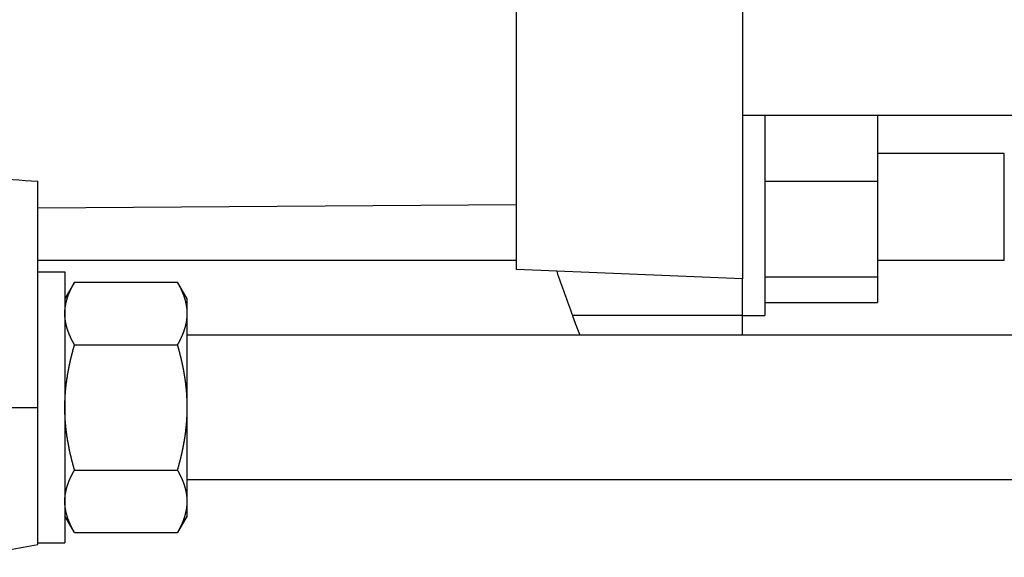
# Model space of a CAD drawing. Header units: millimetres. Extents: x 33 to 558, y 116 to 290.
# Tile 8 of 17: x 312 to 421, y 124 to 184. Entities that reach past the tile are written whole.
import ezdxf

# ---------------------------------------------------------------- set-up
doc = ezdxf.new("R2010")
doc.units = ezdxf.units.MM
doc.header["$MEASUREMENT"] = 0
doc.layers.add('16', color=7, linetype='Continuous')
doc.layers.add('4', color=7, linetype='Continuous')

msp = doc.modelspace()

# ---------------------------------------------------------------- linework, layer by layer
at = {"color": 7, "linetype": 'Continuous', "lineweight": 30}
for p, q in [((367.13, 156.08), (367.13, 195.33)), ((392.13, 195.33), (392.13, 155.08)), ((392.13, 173.18), (469.13, 173.18)), ((421.13, 168.94), (407.08, 168.94)), ((421.13, 157.1), (421.13, 168.94)), ((314.13, 125.65), (314.13, 165.87)), ((367.13, 157.1), (314.13, 157.1)), ((421.13, 157.1), (407.08, 157.1)), ((314.13, 155.83), (317.13, 155.83)), ((317.13, 155.83), (317.13, 125.83)), ((318.2, 154.68), (317.13, 152.83)), ((318.2, 154.68), (329.61, 154.68)), ((330.68, 152.83), (329.61, 154.68)), ((330.68, 128.83), (330.68, 152.83)), ((457.58, 148.83), (330.68, 148.83)), ((318.2, 147.76), (329.61, 147.76)), ((300.44, 140.83), (314.13, 140.83)), ((318.2, 133.9), (329.61, 133.9)), ((457.58, 132.83), (330.68, 132.83)), ((318.2, 126.97), (317.13, 128.83)), ((330.68, 128.83), (329.61, 126.97)), ((318.2, 126.97), (329.61, 126.97)), ((306.13, 124.24), (314.13, 125.65)), ((314.13, 125.83), (317.13, 125.83))]:
    msp.add_line(p, q, dxfattribs=at)
for centre, radius, start, end in [((325.33, 151.21), 5.35, 5.2951, 6.1764), ((325.38, 151.21), 5.3, 3.4621, 5.2966), ((325.42, 151.22), 5.26, 3.114, 3.46), ((325.48, 151.22), 5.2, 0.005, 3.1184)]:
    msp.add_arc(centre, radius, start, end, dxfattribs=at)
msp.add_ellipse((390.92, 203.33), major_axis=(226.08, 0), ratio=0.176178, start_param=4.313576, end_param=4.365824, dxfattribs=at)
for points, knots in [([(317.13, 151.22), (317.13, 151.22), (317.13, 151.26), (317.13, 151.28), (317.13, 151.32), (317.13, 151.35), (317.13, 151.38), (317.13, 151.42), (317.13, 151.45), (317.14, 151.48), (317.14, 151.51), (317.14, 151.55), (317.14, 151.58), (317.14, 151.61), (317.15, 151.64), (317.15, 151.68), (317.15, 151.71), (317.16, 151.74), (317.16, 151.78), (317.16, 151.81), (317.17, 151.84), (317.17, 151.87), (317.17, 151.91), (317.18, 151.94), (317.18, 151.97), (317.19, 152), (317.19, 152.04), (317.2, 152.07), (317.2, 152.1), (317.21, 152.13), (317.22, 152.16), (317.22, 152.2), (317.23, 152.23), (317.23, 152.26), (317.24, 152.29), (317.25, 152.33), (317.25, 152.36), (317.26, 152.39), (317.27, 152.42), (317.27, 152.45), (317.28, 152.49), (317.29, 152.52), (317.3, 152.55), (317.31, 152.58), (317.31, 152.61), (317.32, 152.64), (317.33, 152.68), (317.34, 152.71), (317.35, 152.74), (317.36, 152.77), (317.37, 152.8), (317.38, 152.83), (317.39, 152.86), (317.39, 152.9), (317.4, 152.93), (317.41, 152.96), (317.42, 152.99), (317.44, 153.02), (317.45, 153.05), (317.46, 153.08), (317.47, 153.11), (317.48, 153.14), (317.49, 153.18), (317.5, 153.21), (317.51, 153.24), (317.52, 153.27), (317.53, 153.3), (317.55, 153.33), (317.56, 153.36), (317.57, 153.39), (317.58, 153.42), (317.59, 153.45), (317.61, 153.48), (317.62, 153.51), (317.63, 153.54), (317.64, 153.57), (317.66, 153.6), (317.67, 153.63), (317.68, 153.66), (317.7, 153.69), (317.71, 153.72), (317.72, 153.75), (317.74, 153.78), (317.75, 153.81), (317.76, 153.84), (317.78, 153.87), (317.79, 153.9), (317.8, 153.93), (317.82, 153.96), (317.83, 153.99), (317.85, 154.02), (317.86, 154.05), (317.88, 154.08), (317.89, 154.11), (317.91, 154.14), (317.92, 154.17), (317.93, 154.2), (317.95, 154.22), (317.96, 154.25), (317.98, 154.28), (318, 154.31), (318.01, 154.34), (318.03, 154.37), (318.04, 154.4), (318.06, 154.43), (318.07, 154.46), (318.09, 154.48), (318.1, 154.51), (318.12, 154.54), (318.14, 154.57), (318.15, 154.6), (318.17, 154.63), (318.18, 154.65), (318.2, 154.68), (318.2, 154.68)], [0, 0, 0, 0, 0.032744, 0.065486, 0.098229, 0.130975, 0.163726, 0.196485, 0.229248, 0.262012, 0.294778, 0.327549, 0.360325, 0.393101, 0.425877, 0.458658, 0.491442, 0.524226, 0.557008, 0.589794, 0.622582, 0.655369, 0.688153, 0.720938, 0.753725, 0.78651, 0.81929, 0.852069, 0.884848, 0.917625, 0.950398, 0.983168, 1.015938, 1.048708, 1.081474, 1.114239, 1.147004, 1.17977, 1.212534, 1.245296, 1.27806, 1.310825, 1.343588, 1.37635, 1.409113, 1.441877, 1.474641, 1.507402, 1.540165, 1.572929, 1.605692, 1.638452, 1.671212, 1.703973, 1.736734, 1.769491, 1.802246, 1.835002, 1.867757, 1.90051, 1.933262, 1.966015, 1.998767, 2.031519, 2.06427, 2.097022, 2.129775, 2.162527, 2.195279, 2.228033, 2.260787, 2.293542, 2.326296, 2.359051, 2.391807, 2.424564, 2.457319, 2.490075, 2.522833, 2.55559, 2.588345, 2.621101, 2.653857, 2.686612, 2.719366, 2.752118, 2.784871, 2.817623, 2.850374, 2.883124, 2.915874, 2.948624, 2.981373, 3.014121, 3.04687, 3.079618, 3.112366, 3.145114, 3.177861, 3.210609, 3.243356, 3.276102, 3.308849, 3.341595, 3.37434, 3.407084, 3.439828, 3.472572, 3.505315, 3.538055, 3.570794, 3.603532, 3.636269, 3.669007, 3.669007, 3.669007, 3.669007]), ([(330.45, 152.76), (330.45, 152.76), (330.45, 152.79), (330.44, 152.81), (330.43, 152.84), (330.42, 152.86), (330.42, 152.89), (330.41, 152.91), (330.4, 152.94), (330.39, 152.96), (330.38, 152.99), (330.38, 153.01), (330.37, 153.04), (330.36, 153.06), (330.35, 153.09), (330.34, 153.11), (330.33, 153.14), (330.33, 153.16), (330.32, 153.19), (330.31, 153.21), (330.3, 153.24), (330.29, 153.26), (330.28, 153.29), (330.27, 153.31), (330.26, 153.33), (330.25, 153.36), (330.24, 153.38), (330.23, 153.41), (330.22, 153.43), (330.21, 153.46), (330.2, 153.48), (330.19, 153.51), (330.18, 153.53), (330.17, 153.55), (330.16, 153.58), (330.15, 153.6), (330.14, 153.63), (330.13, 153.65), (330.12, 153.68), (330.11, 153.7), (330.1, 153.72), (330.09, 153.75), (330.08, 153.77), (330.07, 153.8), (330.06, 153.82), (330.05, 153.84), (330.04, 153.87), (330.02, 153.89), (330.01, 153.92), (330, 153.94), (329.99, 153.96), (329.98, 153.99), (329.97, 154.01), (329.96, 154.03), (329.94, 154.06), (329.93, 154.08), (329.92, 154.1), (329.91, 154.13), (329.9, 154.15), (329.88, 154.18), (329.87, 154.2), (329.86, 154.22), (329.85, 154.25), (329.84, 154.27), (329.82, 154.29), (329.81, 154.32), (329.8, 154.34), (329.79, 154.36), (329.77, 154.38), (329.76, 154.41), (329.75, 154.43), (329.74, 154.45), (329.72, 154.48), (329.71, 154.5), (329.7, 154.52), (329.69, 154.55), (329.67, 154.57), (329.66, 154.59), (329.65, 154.61), (329.63, 154.64), (329.62, 154.66), (329.61, 154.68), (329.61, 154.68)], [0, 0, 0, 0, 0.026293, 0.052586, 0.078878, 0.105171, 0.131464, 0.157758, 0.184054, 0.21035, 0.236646, 0.262944, 0.289242, 0.315542, 0.341841, 0.368142, 0.394444, 0.420746, 0.447049, 0.473352, 0.499657, 0.525963, 0.552268, 0.578574, 0.604881, 0.63119, 0.657499, 0.683808, 0.710119, 0.736432, 0.762745, 0.789059, 0.815375, 0.841692, 0.86801, 0.894329, 0.92065, 0.946972, 0.973295, 0.999619, 1.025945, 1.052272, 1.0786, 1.104929, 1.131259, 1.15759, 1.183923, 1.210256, 1.23659, 1.262925, 1.289261, 1.315597, 1.341933, 1.36827, 1.394608, 1.420946, 1.447284, 1.473622, 1.49996, 1.526298, 1.552635, 1.578972, 1.605309, 1.631645, 1.65798, 1.684313, 1.710646, 1.736978, 1.763308, 1.789636, 1.815962, 1.842287, 1.86861, 1.894929, 1.921247, 1.947562, 1.973874, 2.000182, 2.026484, 2.052784, 2.079082, 2.105381, 2.105381, 2.105381, 2.105381]), ([(330.65, 151.78), (330.65, 151.78), (330.65, 151.8), (330.65, 151.81), (330.64, 151.82), (330.64, 151.83), (330.64, 151.85), (330.64, 151.86), (330.64, 151.87), (330.64, 151.88), (330.64, 151.9), (330.63, 151.91), (330.63, 151.92), (330.63, 151.93), (330.63, 151.95), (330.63, 151.96), (330.63, 151.97), (330.62, 151.98), (330.62, 151.99), (330.62, 152.01), (330.62, 152.02), (330.62, 152.03), (330.61, 152.04), (330.61, 152.06), (330.61, 152.07), (330.61, 152.08), (330.61, 152.09), (330.6, 152.11), (330.6, 152.12), (330.6, 152.13), (330.6, 152.14), (330.6, 152.15), (330.59, 152.17), (330.59, 152.18), (330.59, 152.19), (330.59, 152.2), (330.58, 152.22), (330.58, 152.23), (330.58, 152.24), (330.58, 152.25), (330.58, 152.27), (330.57, 152.28), (330.57, 152.29), (330.57, 152.3), (330.57, 152.31), (330.56, 152.33), (330.56, 152.34), (330.56, 152.35), (330.55, 152.36), (330.55, 152.37), (330.55, 152.39), (330.55, 152.4), (330.54, 152.41), (330.54, 152.42), (330.54, 152.44), (330.54, 152.45), (330.53, 152.46), (330.53, 152.47), (330.53, 152.48), (330.52, 152.5), (330.52, 152.51), (330.52, 152.52), (330.52, 152.53), (330.51, 152.54), (330.51, 152.56), (330.51, 152.57), (330.5, 152.58), (330.5, 152.59), (330.5, 152.61), (330.49, 152.62), (330.49, 152.63), (330.49, 152.64), (330.48, 152.65), (330.48, 152.67), (330.48, 152.68), (330.47, 152.69), (330.47, 152.7), (330.47, 152.71), (330.46, 152.73), (330.46, 152.74), (330.46, 152.75), (330.45, 152.76), (330.45, 152.76)], [0, 0, 0, 0, 0.01246, 0.0249199, 0.0373798, 0.0498396, 0.0622995, 0.0747595, 0.0872197, 0.0996799, 0.1121402, 0.1246008, 0.1370616, 0.1495226, 0.1619837, 0.1744452, 0.186907, 0.1993691, 0.2118315, 0.2242943, 0.2367576, 0.2492213, 0.2616853, 0.2741497, 0.2866147, 0.2990801, 0.3115458, 0.3240118, 0.3364784, 0.3489454, 0.3614127, 0.3738801, 0.3863481, 0.3988165, 0.4112851, 0.4237539, 0.436223, 0.4486926, 0.4611623, 0.4736322, 0.4861023, 0.4985728, 0.5110434, 0.5235141, 0.5359849, 0.548456, 0.5609273, 0.5733986, 0.5858698, 0.5983412, 0.6108128, 0.6232843, 0.6357557, 0.6482271, 0.6606987, 0.6731701, 0.6856412, 0.6981123, 0.7105834, 0.7230544, 0.7355249, 0.7479953, 0.7604656, 0.7729357, 0.7854053, 0.7978745, 0.8103436, 0.8228124, 0.8352806, 0.8477483, 0.8602157, 0.8726827, 0.8851491, 0.8976148, 0.91008, 0.9225448, 0.9350089, 0.9474721, 0.9599342, 0.9723957, 0.9848569, 0.9973183, 0.9973183, 0.9973183, 0.9973183]), ([(318.2, 147.76), (318.2, 147.76), (318.18, 147.79), (318.17, 147.81), (318.15, 147.84), (318.14, 147.87), (318.12, 147.9), (318.1, 147.93), (318.09, 147.95), (318.07, 147.98), (318.06, 148.01), (318.04, 148.04), (318.03, 148.07), (318.01, 148.1), (318, 148.13), (317.98, 148.16), (317.96, 148.19), (317.95, 148.21), (317.93, 148.24), (317.92, 148.27), (317.91, 148.3), (317.89, 148.33), (317.88, 148.36), (317.86, 148.39), (317.85, 148.42), (317.83, 148.45), (317.82, 148.48), (317.8, 148.51), (317.79, 148.54), (317.78, 148.57), (317.76, 148.6), (317.75, 148.63), (317.74, 148.66), (317.72, 148.69), (317.71, 148.72), (317.7, 148.75), (317.68, 148.78), (317.67, 148.81), (317.66, 148.84), (317.64, 148.87), (317.63, 148.9), (317.62, 148.93), (317.61, 148.96), (317.59, 148.99), (317.58, 149.02), (317.57, 149.05), (317.56, 149.08), (317.55, 149.11), (317.53, 149.14), (317.52, 149.17), (317.51, 149.2), (317.5, 149.23), (317.49, 149.26), (317.48, 149.29), (317.47, 149.33), (317.46, 149.36), (317.45, 149.39), (317.44, 149.42), (317.42, 149.45), (317.41, 149.48), (317.4, 149.51), (317.39, 149.54), (317.39, 149.57), (317.38, 149.61), (317.37, 149.64), (317.36, 149.67), (317.35, 149.7), (317.34, 149.73), (317.33, 149.76), (317.32, 149.79), (317.31, 149.83), (317.31, 149.86), (317.3, 149.89), (317.29, 149.92), (317.28, 149.95), (317.27, 149.99), (317.27, 150.02), (317.26, 150.05), (317.25, 150.08), (317.25, 150.11), (317.24, 150.15), (317.23, 150.18), (317.23, 150.21), (317.22, 150.24), (317.22, 150.27), (317.21, 150.31), (317.2, 150.34), (317.2, 150.37), (317.19, 150.4), (317.19, 150.44), (317.18, 150.47), (317.18, 150.5), (317.17, 150.53), (317.17, 150.57), (317.17, 150.6), (317.16, 150.63), (317.16, 150.66), (317.16, 150.7), (317.15, 150.73), (317.15, 150.76), (317.15, 150.79), (317.14, 150.83), (317.14, 150.86), (317.14, 150.89), (317.14, 150.92), (317.14, 150.96), (317.13, 150.99), (317.13, 151.02), (317.13, 151.06), (317.13, 151.09), (317.13, 151.12), (317.13, 151.16), (317.13, 151.18), (317.13, 151.22), (317.13, 151.22)], [0, 0, 0, 0, 0.032738, 0.065476, 0.098213, 0.130952, 0.163693, 0.196435, 0.229179, 0.261923, 0.294667, 0.327412, 0.360159, 0.392905, 0.425651, 0.458398, 0.491146, 0.523894, 0.556641, 0.589389, 0.622138, 0.654886, 0.687635, 0.720384, 0.753134, 0.785884, 0.818634, 0.851384, 0.884136, 0.916889, 0.949641, 0.982395, 1.015151, 1.047907, 1.080662, 1.113418, 1.146175, 1.178932, 1.211688, 1.244444, 1.2772, 1.309956, 1.342712, 1.375465, 1.40822, 1.440975, 1.473728, 1.50648, 1.539232, 1.571985, 1.604738, 1.637489, 1.67024, 1.702993, 1.735745, 1.768497, 1.80125, 1.834005, 1.866761, 1.899517, 1.932274, 1.965034, 1.997795, 2.030556, 2.063316, 2.096079, 2.128842, 2.161605, 2.194366, 2.22713, 2.259894, 2.292658, 2.325419, 2.358183, 2.390947, 2.423711, 2.456473, 2.489237, 2.522003, 2.554769, 2.587533, 2.6203, 2.653069, 2.685839, 2.718609, 2.751382, 2.784159, 2.816938, 2.849717, 2.882497, 2.915282, 2.948069, 2.980854, 3.013638, 3.046425, 3.079214, 3.111999, 3.144781, 3.177565, 3.21035, 3.24313, 3.275906, 3.308682, 3.341458, 3.37423, 3.406995, 3.439759, 3.472522, 3.505281, 3.538033, 3.570778, 3.603521, 3.636263, 3.669007, 3.669007, 3.669007, 3.669007]), ([(329.61, 147.76), (329.61, 147.76), (329.63, 147.79), (329.64, 147.81), (329.66, 147.84), (329.67, 147.87), (329.69, 147.9), (329.7, 147.93), (329.72, 147.95), (329.74, 147.98), (329.75, 148.01), (329.77, 148.04), (329.78, 148.07), (329.8, 148.1), (329.81, 148.13), (329.83, 148.16), (329.84, 148.19), (329.86, 148.21), (329.87, 148.24), (329.89, 148.27), (329.9, 148.3), (329.92, 148.33), (329.93, 148.36), (329.95, 148.39), (329.96, 148.42), (329.98, 148.45), (329.99, 148.48), (330.01, 148.51), (330.02, 148.54), (330.03, 148.57), (330.05, 148.6), (330.06, 148.63), (330.07, 148.66), (330.09, 148.69), (330.1, 148.72), (330.11, 148.75), (330.13, 148.78), (330.14, 148.81), (330.15, 148.84), (330.17, 148.87), (330.18, 148.9), (330.19, 148.93), (330.2, 148.96), (330.22, 148.99), (330.23, 149.02), (330.24, 149.05), (330.25, 149.08), (330.26, 149.11), (330.28, 149.14), (330.29, 149.17), (330.3, 149.2), (330.31, 149.23), (330.32, 149.26), (330.33, 149.29), (330.34, 149.33), (330.35, 149.36), (330.36, 149.39), (330.37, 149.42), (330.38, 149.45), (330.39, 149.48), (330.4, 149.51), (330.41, 149.54), (330.42, 149.57), (330.43, 149.61), (330.44, 149.64), (330.45, 149.67), (330.46, 149.7), (330.47, 149.73), (330.48, 149.76), (330.49, 149.79), (330.5, 149.83), (330.5, 149.86), (330.51, 149.89), (330.52, 149.92), (330.53, 149.95), (330.53, 149.99), (330.54, 150.02), (330.55, 150.05), (330.56, 150.08), (330.56, 150.11), (330.57, 150.15), (330.58, 150.18), (330.58, 150.21), (330.59, 150.24), (330.59, 150.27), (330.6, 150.31), (330.61, 150.34), (330.61, 150.37), (330.62, 150.4), (330.62, 150.44), (330.63, 150.47), (330.63, 150.5), (330.63, 150.53), (330.64, 150.57), (330.64, 150.6), (330.65, 150.63), (330.65, 150.66), (330.65, 150.7), (330.66, 150.73), (330.66, 150.76), (330.66, 150.79), (330.66, 150.83), (330.67, 150.86), (330.67, 150.89), (330.67, 150.92), (330.67, 150.96), (330.67, 150.99), (330.68, 151.02), (330.68, 151.06), (330.68, 151.09), (330.68, 151.12), (330.68, 151.16), (330.68, 151.18), (330.68, 151.22), (330.68, 151.22)], [0, 0, 0, 0, 0.032738, 0.065476, 0.098213, 0.130952, 0.163693, 0.196435, 0.229179, 0.261923, 0.294667, 0.327412, 0.360159, 0.392905, 0.425651, 0.458398, 0.491146, 0.523894, 0.556641, 0.589389, 0.622138, 0.654886, 0.687635, 0.720384, 0.753134, 0.785884, 0.818634, 0.851384, 0.884136, 0.916889, 0.949641, 0.982395, 1.015151, 1.047907, 1.080662, 1.113418, 1.146175, 1.178932, 1.211688, 1.244444, 1.2772, 1.309956, 1.342712, 1.375465, 1.40822, 1.440975, 1.473728, 1.50648, 1.539232, 1.571985, 1.604738, 1.637489, 1.67024, 1.702993, 1.735745, 1.768497, 1.80125, 1.834005, 1.866761, 1.899517, 1.932274, 1.965034, 1.997795, 2.030556, 2.063316, 2.096079, 2.128842, 2.161605, 2.194366, 2.22713, 2.259894, 2.292658, 2.325419, 2.358183, 2.390947, 2.423711, 2.456473, 2.489237, 2.522003, 2.554769, 2.587533, 2.6203, 2.653069, 2.685839, 2.718609, 2.751382, 2.784159, 2.816938, 2.849717, 2.882497, 2.915282, 2.948069, 2.980854, 3.013638, 3.046425, 3.079214, 3.111999, 3.144781, 3.177565, 3.21035, 3.24313, 3.275906, 3.308682, 3.341458, 3.37423, 3.406995, 3.439759, 3.472522, 3.505281, 3.538033, 3.570778, 3.603521, 3.636263, 3.669007, 3.669007, 3.669007, 3.669007]), ([(317.13, 140.83), (317.13, 140.83), (317.13, 140.91), (317.13, 140.97), (317.13, 141.05), (317.13, 141.12), (317.13, 141.19), (317.13, 141.27), (317.14, 141.34), (317.14, 141.41), (317.14, 141.49), (317.14, 141.56), (317.15, 141.63), (317.15, 141.71), (317.15, 141.78), (317.15, 141.85), (317.16, 141.93), (317.16, 142), (317.17, 142.07), (317.17, 142.15), (317.18, 142.22), (317.18, 142.29), (317.19, 142.36), (317.19, 142.44), (317.2, 142.51), (317.2, 142.58), (317.21, 142.66), (317.22, 142.73), (317.22, 142.8), (317.23, 142.88), (317.24, 142.95), (317.24, 143.02), (317.25, 143.09), (317.26, 143.17), (317.27, 143.24), (317.28, 143.31), (317.29, 143.39), (317.29, 143.46), (317.3, 143.53), (317.31, 143.6), (317.32, 143.68), (317.33, 143.75), (317.34, 143.82), (317.35, 143.89), (317.36, 143.97), (317.37, 144.04), (317.38, 144.11), (317.4, 144.18), (317.41, 144.26), (317.42, 144.33), (317.43, 144.4), (317.44, 144.47), (317.45, 144.54), (317.47, 144.62), (317.48, 144.69), (317.49, 144.76), (317.51, 144.83), (317.52, 144.91), (317.53, 144.98), (317.55, 145.05), (317.56, 145.12), (317.57, 145.19), (317.59, 145.27), (317.6, 145.34), (317.62, 145.41), (317.63, 145.48), (317.65, 145.55), (317.66, 145.62), (317.68, 145.7), (317.69, 145.77), (317.71, 145.84), (317.73, 145.91), (317.74, 145.98), (317.76, 146.05), (317.77, 146.12), (317.79, 146.2), (317.81, 146.27), (317.83, 146.34), (317.84, 146.41), (317.86, 146.48), (317.88, 146.55), (317.9, 146.62), (317.91, 146.69), (317.93, 146.77), (317.95, 146.84), (317.97, 146.91), (317.99, 146.98), (318.01, 147.05), (318.02, 147.12), (318.04, 147.19), (318.06, 147.26), (318.08, 147.33), (318.1, 147.4), (318.12, 147.47), (318.14, 147.54), (318.16, 147.62), (318.18, 147.68), (318.2, 147.75), (318.2, 147.76)], [0, 0, 0, 0, 0.073249, 0.146496, 0.219744, 0.292993, 0.366247, 0.439505, 0.512766, 0.586028, 0.65929, 0.732555, 0.805824, 0.879092, 0.952359, 1.025629, 1.098901, 1.172172, 1.245441, 1.318711, 1.391983, 1.465254, 1.538522, 1.611788, 1.685056, 1.758322, 1.831585, 1.904846, 1.978106, 2.051366, 2.124624, 2.197881, 2.271138, 2.344396, 2.417652, 2.490908, 2.564165, 2.637423, 2.710681, 2.783937, 2.857196, 2.930457, 3.003717, 3.076978, 3.15024, 3.223504, 3.296769, 3.370033, 3.443299, 3.516568, 3.589837, 3.663107, 3.736378, 3.809651, 3.882926, 3.956202, 4.029479, 4.102759, 4.176041, 4.249324, 4.322607, 4.395894, 4.469183, 4.542473, 4.615764, 4.689057, 4.762352, 4.835649, 4.908945, 4.982244, 5.055544, 5.128846, 5.202147, 5.275449, 5.348752, 5.422057, 5.49536, 5.568662, 5.641966, 5.71527, 5.788572, 5.861872, 5.935172, 6.008472, 6.081769, 6.155063, 6.228355, 6.301646, 6.374934, 6.448217, 6.521497, 6.594774, 6.668047, 6.741314, 6.814572, 6.887826, 6.961078, 7.034331, 7.034331, 7.034331, 7.034331]), ([(330.68, 140.83), (330.68, 140.83), (330.68, 140.91), (330.68, 140.97), (330.68, 141.05), (330.68, 141.12), (330.68, 141.19), (330.67, 141.27), (330.67, 141.34), (330.67, 141.41), (330.67, 141.49), (330.67, 141.56), (330.66, 141.63), (330.66, 141.71), (330.66, 141.78), (330.65, 141.85), (330.65, 141.93), (330.65, 142), (330.64, 142.07), (330.64, 142.15), (330.63, 142.22), (330.63, 142.29), (330.62, 142.36), (330.62, 142.44), (330.61, 142.51), (330.61, 142.58), (330.6, 142.66), (330.59, 142.73), (330.59, 142.8), (330.58, 142.88), (330.57, 142.95), (330.56, 143.02), (330.56, 143.09), (330.55, 143.17), (330.54, 143.24), (330.53, 143.31), (330.52, 143.39), (330.52, 143.46), (330.51, 143.53), (330.5, 143.6), (330.49, 143.68), (330.48, 143.75), (330.47, 143.82), (330.46, 143.89), (330.45, 143.97), (330.44, 144.04), (330.42, 144.11), (330.41, 144.18), (330.4, 144.26), (330.39, 144.33), (330.38, 144.4), (330.37, 144.47), (330.35, 144.54), (330.34, 144.62), (330.33, 144.69), (330.32, 144.76), (330.3, 144.83), (330.29, 144.91), (330.28, 144.98), (330.26, 145.05), (330.25, 145.12), (330.24, 145.19), (330.22, 145.27), (330.21, 145.34), (330.19, 145.41), (330.18, 145.48), (330.16, 145.55), (330.15, 145.62), (330.13, 145.7), (330.12, 145.77), (330.1, 145.84), (330.08, 145.91), (330.07, 145.98), (330.05, 146.05), (330.03, 146.12), (330.02, 146.2), (330, 146.27), (329.98, 146.34), (329.97, 146.41), (329.95, 146.48), (329.93, 146.55), (329.91, 146.62), (329.9, 146.69), (329.88, 146.77), (329.86, 146.84), (329.84, 146.91), (329.82, 146.98), (329.8, 147.05), (329.78, 147.12), (329.77, 147.19), (329.75, 147.26), (329.73, 147.33), (329.71, 147.4), (329.69, 147.47), (329.67, 147.54), (329.65, 147.62), (329.63, 147.68), (329.61, 147.75), (329.61, 147.76)], [0, 0, 0, 0, 0.073249, 0.146496, 0.219744, 0.292993, 0.366247, 0.439505, 0.512766, 0.586028, 0.65929, 0.732555, 0.805824, 0.879092, 0.952359, 1.025629, 1.098901, 1.172172, 1.245441, 1.318711, 1.391983, 1.465254, 1.538522, 1.611788, 1.685056, 1.758322, 1.831585, 1.904846, 1.978106, 2.051366, 2.124624, 2.197881, 2.271138, 2.344396, 2.417652, 2.490908, 2.564165, 2.637423, 2.710681, 2.783937, 2.857196, 2.930457, 3.003717, 3.076978, 3.15024, 3.223504, 3.296769, 3.370033, 3.443299, 3.516568, 3.589837, 3.663107, 3.736378, 3.809651, 3.882926, 3.956202, 4.029479, 4.102759, 4.176041, 4.249324, 4.322607, 4.395894, 4.469183, 4.542473, 4.615764, 4.689057, 4.762352, 4.835649, 4.908945, 4.982244, 5.055544, 5.128846, 5.202147, 5.275449, 5.348752, 5.422057, 5.49536, 5.568662, 5.641966, 5.71527, 5.788572, 5.861872, 5.935172, 6.008472, 6.081769, 6.155063, 6.228355, 6.301646, 6.374934, 6.448217, 6.521497, 6.594774, 6.668047, 6.741314, 6.814572, 6.887826, 6.961078, 7.034331, 7.034331, 7.034331, 7.034331]), ([(318.2, 133.9), (318.2, 133.91), (318.18, 133.98), (318.16, 134.04), (318.14, 134.11), (318.12, 134.18), (318.1, 134.25), (318.08, 134.32), (318.06, 134.39), (318.04, 134.46), (318.02, 134.53), (318.01, 134.61), (317.99, 134.68), (317.97, 134.75), (317.95, 134.82), (317.93, 134.89), (317.91, 134.96), (317.9, 135.03), (317.88, 135.1), (317.86, 135.17), (317.84, 135.24), (317.83, 135.32), (317.81, 135.39), (317.79, 135.46), (317.77, 135.53), (317.76, 135.6), (317.74, 135.67), (317.73, 135.74), (317.71, 135.82), (317.69, 135.89), (317.68, 135.96), (317.66, 136.03), (317.65, 136.1), (317.63, 136.17), (317.62, 136.25), (317.6, 136.32), (317.59, 136.39), (317.57, 136.46), (317.56, 136.53), (317.55, 136.6), (317.53, 136.68), (317.52, 136.75), (317.51, 136.82), (317.49, 136.89), (317.48, 136.97), (317.47, 137.04), (317.45, 137.11), (317.44, 137.18), (317.43, 137.25), (317.42, 137.33), (317.41, 137.4), (317.4, 137.47), (317.38, 137.54), (317.37, 137.62), (317.36, 137.69), (317.35, 137.76), (317.34, 137.83), (317.33, 137.91), (317.32, 137.98), (317.31, 138.05), (317.3, 138.12), (317.29, 138.2), (317.29, 138.27), (317.28, 138.34), (317.27, 138.41), (317.26, 138.49), (317.25, 138.56), (317.24, 138.63), (317.24, 138.71), (317.23, 138.78), (317.22, 138.85), (317.22, 138.92), (317.21, 139), (317.2, 139.07), (317.2, 139.14), (317.19, 139.22), (317.19, 139.29), (317.18, 139.36), (317.18, 139.44), (317.17, 139.51), (317.17, 139.58), (317.16, 139.66), (317.16, 139.73), (317.15, 139.8), (317.15, 139.88), (317.15, 139.95), (317.15, 140.02), (317.14, 140.09), (317.14, 140.17), (317.14, 140.24), (317.14, 140.31), (317.13, 140.39), (317.13, 140.46), (317.13, 140.53), (317.13, 140.61), (317.13, 140.68), (317.13, 140.75), (317.13, 140.82), (317.13, 140.83)], [0, 0, 0, 0, 0.073253, 0.146505, 0.219759, 0.293017, 0.366284, 0.439557, 0.512834, 0.586114, 0.659397, 0.732685, 0.805976, 0.879268, 0.952562, 1.025859, 1.099159, 1.172459, 1.245759, 1.319061, 1.392365, 1.465669, 1.538971, 1.612274, 1.685579, 1.758882, 1.832184, 1.905485, 1.978787, 2.052087, 2.125386, 2.198682, 2.271979, 2.345274, 2.418567, 2.491858, 2.565148, 2.638437, 2.711724, 2.785007, 2.85829, 2.931572, 3.004852, 3.078129, 3.151405, 3.22468, 3.297953, 3.371224, 3.444494, 3.517763, 3.591032, 3.664298, 3.737562, 3.810827, 3.884091, 3.957353, 4.030614, 4.103874, 4.177135, 4.250393, 4.32365, 4.396908, 4.470166, 4.543423, 4.616678, 4.689935, 4.763193, 4.83645, 4.909707, 4.982965, 5.056224, 5.129485, 5.202746, 5.276009, 5.349275, 5.422543, 5.495809, 5.569077, 5.642348, 5.71562, 5.78889, 5.862159, 5.93543, 6.008702, 6.081972, 6.155239, 6.228507, 6.301776, 6.375041, 6.448303, 6.521565, 6.594826, 6.668084, 6.741338, 6.814587, 6.887835, 6.961082, 7.034331, 7.034331, 7.034331, 7.034331]), ([(329.61, 133.9), (329.61, 133.91), (329.63, 133.98), (329.65, 134.04), (329.67, 134.11), (329.69, 134.18), (329.71, 134.25), (329.73, 134.32), (329.75, 134.39), (329.77, 134.46), (329.78, 134.53), (329.8, 134.61), (329.82, 134.68), (329.84, 134.75), (329.86, 134.82), (329.88, 134.89), (329.9, 134.96), (329.91, 135.03), (329.93, 135.1), (329.95, 135.17), (329.97, 135.24), (329.98, 135.32), (330, 135.39), (330.02, 135.46), (330.03, 135.53), (330.05, 135.6), (330.07, 135.67), (330.08, 135.74), (330.1, 135.82), (330.12, 135.89), (330.13, 135.96), (330.15, 136.03), (330.16, 136.1), (330.18, 136.17), (330.19, 136.25), (330.21, 136.32), (330.22, 136.39), (330.24, 136.46), (330.25, 136.53), (330.26, 136.6), (330.28, 136.68), (330.29, 136.75), (330.3, 136.82), (330.32, 136.89), (330.33, 136.97), (330.34, 137.04), (330.35, 137.11), (330.37, 137.18), (330.38, 137.25), (330.39, 137.33), (330.4, 137.4), (330.41, 137.47), (330.42, 137.54), (330.44, 137.62), (330.45, 137.69), (330.46, 137.76), (330.47, 137.83), (330.48, 137.91), (330.49, 137.98), (330.5, 138.05), (330.51, 138.12), (330.52, 138.2), (330.52, 138.27), (330.53, 138.34), (330.54, 138.41), (330.55, 138.49), (330.56, 138.56), (330.56, 138.63), (330.57, 138.71), (330.58, 138.78), (330.59, 138.85), (330.59, 138.92), (330.6, 139), (330.61, 139.07), (330.61, 139.14), (330.62, 139.22), (330.62, 139.29), (330.63, 139.36), (330.63, 139.44), (330.64, 139.51), (330.64, 139.58), (330.65, 139.66), (330.65, 139.73), (330.65, 139.8), (330.66, 139.88), (330.66, 139.95), (330.66, 140.02), (330.67, 140.09), (330.67, 140.17), (330.67, 140.24), (330.67, 140.31), (330.67, 140.39), (330.68, 140.46), (330.68, 140.53), (330.68, 140.61), (330.68, 140.68), (330.68, 140.75), (330.68, 140.82), (330.68, 140.83)], [0, 0, 0, 0, 0.073253, 0.146505, 0.219759, 0.293017, 0.366284, 0.439557, 0.512834, 0.586114, 0.659397, 0.732685, 0.805976, 0.879268, 0.952562, 1.025859, 1.099159, 1.172459, 1.245759, 1.319061, 1.392365, 1.465669, 1.538971, 1.612274, 1.685579, 1.758882, 1.832184, 1.905485, 1.978787, 2.052087, 2.125386, 2.198682, 2.271979, 2.345274, 2.418567, 2.491858, 2.565148, 2.638437, 2.711724, 2.785007, 2.85829, 2.931572, 3.004852, 3.078129, 3.151405, 3.22468, 3.297953, 3.371224, 3.444494, 3.517763, 3.591032, 3.664298, 3.737562, 3.810827, 3.884091, 3.957353, 4.030614, 4.103874, 4.177135, 4.250393, 4.32365, 4.396908, 4.470166, 4.543423, 4.616678, 4.689935, 4.763193, 4.83645, 4.909707, 4.982965, 5.056224, 5.129485, 5.202746, 5.276009, 5.349275, 5.422543, 5.495809, 5.569077, 5.642348, 5.71562, 5.78889, 5.862159, 5.93543, 6.008702, 6.081972, 6.155239, 6.228507, 6.301776, 6.375041, 6.448303, 6.521565, 6.594826, 6.668084, 6.741338, 6.814587, 6.887835, 6.961082, 7.034331, 7.034331, 7.034331, 7.034331]), ([(317.13, 130.43), (317.13, 130.44), (317.13, 130.47), (317.13, 130.5), (317.13, 130.53), (317.13, 130.57), (317.13, 130.6), (317.13, 130.63), (317.13, 130.66), (317.14, 130.7), (317.14, 130.73), (317.14, 130.76), (317.14, 130.79), (317.14, 130.83), (317.15, 130.86), (317.15, 130.89), (317.15, 130.93), (317.16, 130.96), (317.16, 130.99), (317.16, 131.02), (317.17, 131.06), (317.17, 131.09), (317.17, 131.12), (317.18, 131.15), (317.18, 131.19), (317.19, 131.22), (317.19, 131.25), (317.2, 131.28), (317.2, 131.32), (317.21, 131.35), (317.22, 131.38), (317.22, 131.41), (317.23, 131.44), (317.23, 131.48), (317.24, 131.51), (317.25, 131.54), (317.25, 131.57), (317.26, 131.61), (317.27, 131.64), (317.27, 131.67), (317.28, 131.7), (317.29, 131.73), (317.3, 131.76), (317.31, 131.8), (317.31, 131.83), (317.32, 131.86), (317.33, 131.89), (317.34, 131.92), (317.35, 131.95), (317.36, 131.99), (317.37, 132.02), (317.38, 132.05), (317.39, 132.08), (317.39, 132.11), (317.4, 132.14), (317.41, 132.17), (317.42, 132.21), (317.44, 132.24), (317.45, 132.27), (317.46, 132.3), (317.47, 132.33), (317.48, 132.36), (317.49, 132.39), (317.5, 132.42), (317.51, 132.45), (317.52, 132.48), (317.53, 132.51), (317.55, 132.54), (317.56, 132.58), (317.57, 132.61), (317.58, 132.64), (317.59, 132.67), (317.61, 132.7), (317.62, 132.73), (317.63, 132.76), (317.64, 132.79), (317.66, 132.82), (317.67, 132.85), (317.68, 132.88), (317.7, 132.91), (317.71, 132.94), (317.72, 132.97), (317.74, 133), (317.75, 133.03), (317.76, 133.06), (317.78, 133.09), (317.79, 133.12), (317.8, 133.15), (317.82, 133.18), (317.83, 133.21), (317.85, 133.23), (317.86, 133.26), (317.88, 133.29), (317.89, 133.32), (317.91, 133.35), (317.92, 133.38), (317.93, 133.41), (317.95, 133.44), (317.96, 133.47), (317.98, 133.5), (318, 133.53), (318.01, 133.56), (318.03, 133.58), (318.04, 133.61), (318.06, 133.64), (318.07, 133.67), (318.09, 133.7), (318.1, 133.73), (318.12, 133.76), (318.14, 133.79), (318.15, 133.81), (318.17, 133.84), (318.18, 133.87), (318.2, 133.9), (318.2, 133.9)], [0, 0, 0, 0, 0.032744, 0.065486, 0.098229, 0.130975, 0.163726, 0.196485, 0.229248, 0.262012, 0.294778, 0.327549, 0.360325, 0.393101, 0.425877, 0.458658, 0.491442, 0.524226, 0.557008, 0.589794, 0.622582, 0.655369, 0.688153, 0.720938, 0.753725, 0.78651, 0.81929, 0.852069, 0.884848, 0.917625, 0.950398, 0.983168, 1.015938, 1.048708, 1.081474, 1.114239, 1.147004, 1.17977, 1.212534, 1.245296, 1.27806, 1.310825, 1.343588, 1.37635, 1.409113, 1.441877, 1.474641, 1.507402, 1.540165, 1.572929, 1.605692, 1.638452, 1.671212, 1.703973, 1.736734, 1.769491, 1.802246, 1.835002, 1.867757, 1.90051, 1.933262, 1.966015, 1.998767, 2.031519, 2.06427, 2.097022, 2.129775, 2.162527, 2.195279, 2.228033, 2.260787, 2.293542, 2.326296, 2.359051, 2.391807, 2.424564, 2.457319, 2.490075, 2.522833, 2.55559, 2.588345, 2.621101, 2.653857, 2.686612, 2.719366, 2.752118, 2.784871, 2.817623, 2.850374, 2.883124, 2.915874, 2.948624, 2.981373, 3.014121, 3.04687, 3.079618, 3.112366, 3.145114, 3.177861, 3.210609, 3.243356, 3.276102, 3.308849, 3.341595, 3.37434, 3.407084, 3.439828, 3.472572, 3.505315, 3.538055, 3.570794, 3.603532, 3.636269, 3.669007, 3.669007, 3.669007, 3.669007]), ([(330.68, 130.43), (330.68, 130.44), (330.68, 130.47), (330.68, 130.5), (330.68, 130.53), (330.68, 130.57), (330.68, 130.6), (330.68, 130.63), (330.67, 130.66), (330.67, 130.7), (330.67, 130.73), (330.67, 130.76), (330.67, 130.79), (330.66, 130.83), (330.66, 130.86), (330.66, 130.89), (330.66, 130.93), (330.65, 130.96), (330.65, 130.99), (330.65, 131.02), (330.64, 131.06), (330.64, 131.09), (330.63, 131.12), (330.63, 131.15), (330.63, 131.19), (330.62, 131.22), (330.62, 131.25), (330.61, 131.28), (330.61, 131.32), (330.6, 131.35), (330.59, 131.38), (330.59, 131.41), (330.58, 131.44), (330.58, 131.48), (330.57, 131.51), (330.56, 131.54), (330.56, 131.57), (330.55, 131.61), (330.54, 131.64), (330.53, 131.67), (330.53, 131.7), (330.52, 131.73), (330.51, 131.76), (330.5, 131.8), (330.5, 131.83), (330.49, 131.86), (330.48, 131.89), (330.47, 131.92), (330.46, 131.95), (330.45, 131.99), (330.44, 132.02), (330.43, 132.05), (330.42, 132.08), (330.41, 132.11), (330.4, 132.14), (330.39, 132.17), (330.38, 132.21), (330.37, 132.24), (330.36, 132.27), (330.35, 132.3), (330.34, 132.33), (330.33, 132.36), (330.32, 132.39), (330.31, 132.42), (330.3, 132.45), (330.29, 132.48), (330.28, 132.51), (330.26, 132.54), (330.25, 132.58), (330.24, 132.61), (330.23, 132.64), (330.22, 132.67), (330.2, 132.7), (330.19, 132.73), (330.18, 132.76), (330.17, 132.79), (330.15, 132.82), (330.14, 132.85), (330.13, 132.88), (330.11, 132.91), (330.1, 132.94), (330.09, 132.97), (330.07, 133), (330.06, 133.03), (330.05, 133.06), (330.03, 133.09), (330.02, 133.12), (330.01, 133.15), (329.99, 133.18), (329.98, 133.21), (329.96, 133.23), (329.95, 133.26), (329.93, 133.29), (329.92, 133.32), (329.9, 133.35), (329.89, 133.38), (329.87, 133.41), (329.86, 133.44), (329.84, 133.47), (329.83, 133.5), (329.81, 133.53), (329.8, 133.56), (329.78, 133.58), (329.77, 133.61), (329.75, 133.64), (329.74, 133.67), (329.72, 133.7), (329.7, 133.73), (329.69, 133.76), (329.67, 133.79), (329.66, 133.81), (329.64, 133.84), (329.63, 133.87), (329.61, 133.9), (329.61, 133.9)], [0, 0, 0, 0, 0.032744, 0.065486, 0.098229, 0.130975, 0.163726, 0.196485, 0.229248, 0.262012, 0.294778, 0.327549, 0.360325, 0.393101, 0.425877, 0.458658, 0.491442, 0.524226, 0.557008, 0.589794, 0.622582, 0.655369, 0.688153, 0.720938, 0.753725, 0.78651, 0.81929, 0.852069, 0.884848, 0.917625, 0.950398, 0.983168, 1.015938, 1.048708, 1.081474, 1.114239, 1.147004, 1.17977, 1.212534, 1.245296, 1.27806, 1.310825, 1.343588, 1.37635, 1.409113, 1.441877, 1.474641, 1.507402, 1.540165, 1.572929, 1.605692, 1.638452, 1.671212, 1.703973, 1.736734, 1.769491, 1.802246, 1.835002, 1.867757, 1.90051, 1.933262, 1.966015, 1.998767, 2.031519, 2.06427, 2.097022, 2.129775, 2.162527, 2.195279, 2.228033, 2.260787, 2.293542, 2.326296, 2.359051, 2.391807, 2.424564, 2.457319, 2.490075, 2.522833, 2.55559, 2.588345, 2.621101, 2.653857, 2.686612, 2.719366, 2.752118, 2.784871, 2.817623, 2.850374, 2.883124, 2.915874, 2.948624, 2.981373, 3.014121, 3.04687, 3.079618, 3.112366, 3.145114, 3.177861, 3.210609, 3.243356, 3.276102, 3.308849, 3.341595, 3.37434, 3.407084, 3.439828, 3.472572, 3.505315, 3.538055, 3.570794, 3.603532, 3.636269, 3.669007, 3.669007, 3.669007, 3.669007]), ([(317.35, 128.89), (317.35, 128.89), (317.35, 128.91), (317.34, 128.93), (317.34, 128.95), (317.33, 128.97), (317.33, 128.99), (317.32, 129.01), (317.32, 129.02), (317.31, 129.04), (317.31, 129.06), (317.3, 129.08), (317.3, 129.1), (317.29, 129.12), (317.29, 129.14), (317.28, 129.16), (317.28, 129.18), (317.28, 129.2), (317.27, 129.21), (317.27, 129.23), (317.26, 129.25), (317.26, 129.27), (317.25, 129.29), (317.25, 129.31), (317.25, 129.33), (317.24, 129.35), (317.24, 129.37), (317.23, 129.39), (317.23, 129.41), (317.23, 129.42), (317.22, 129.44), (317.22, 129.46), (317.22, 129.48), (317.21, 129.5), (317.21, 129.52), (317.21, 129.54), (317.2, 129.56), (317.2, 129.58), (317.2, 129.6), (317.19, 129.62), (317.19, 129.64), (317.19, 129.66), (317.18, 129.68), (317.18, 129.69), (317.18, 129.71), (317.18, 129.73), (317.17, 129.75), (317.17, 129.77), (317.17, 129.79), (317.17, 129.81), (317.16, 129.83), (317.16, 129.85), (317.16, 129.87), (317.16, 129.89), (317.16, 129.91), (317.15, 129.93), (317.15, 129.95), (317.15, 129.97), (317.15, 129.99), (317.15, 130.01), (317.15, 130.02), (317.14, 130.04), (317.14, 130.06), (317.14, 130.08), (317.14, 130.1), (317.14, 130.12), (317.14, 130.14), (317.14, 130.16), (317.14, 130.18), (317.13, 130.2), (317.13, 130.22), (317.13, 130.24), (317.13, 130.26), (317.13, 130.28), (317.13, 130.3), (317.13, 130.32), (317.13, 130.34), (317.13, 130.36), (317.13, 130.38), (317.13, 130.4), (317.13, 130.41), (317.13, 130.43), (317.13, 130.43)], [0, 0, 0, 0, 0.019532, 0.039064, 0.058596, 0.078129, 0.097664, 0.1172, 0.136738, 0.156276, 0.175814, 0.195354, 0.214895, 0.234436, 0.253978, 0.27352, 0.293064, 0.312608, 0.332151, 0.351696, 0.371241, 0.390787, 0.410333, 0.429878, 0.449425, 0.468972, 0.48852, 0.508067, 0.527615, 0.547163, 0.566712, 0.58626, 0.605809, 0.625358, 0.644908, 0.664458, 0.684008, 0.703559, 0.72311, 0.742661, 0.762212, 0.781765, 0.801318, 0.82087, 0.840423, 0.859977, 0.879532, 0.899086, 0.918639, 0.938194, 0.957749, 0.977303, 0.996856, 1.01641, 1.035965, 1.055518, 1.075071, 1.094623, 1.114176, 1.133728, 1.153279, 1.172829, 1.192379, 1.211929, 1.231477, 1.251024, 1.270572, 1.290118, 1.309663, 1.329207, 1.34875, 1.368293, 1.387834, 1.407373, 1.426912, 1.446451, 1.465987, 1.485522, 1.505055, 1.524587, 1.544119, 1.563652, 1.563652, 1.563652, 1.563652]), ([(329.61, 126.97), (329.61, 126.97), (329.63, 127), (329.64, 127.03), (329.66, 127.06), (329.67, 127.08), (329.69, 127.11), (329.7, 127.14), (329.72, 127.17), (329.74, 127.2), (329.75, 127.23), (329.77, 127.26), (329.78, 127.29), (329.8, 127.31), (329.81, 127.34), (329.83, 127.37), (329.84, 127.4), (329.86, 127.43), (329.87, 127.46), (329.89, 127.49), (329.9, 127.52), (329.92, 127.55), (329.93, 127.58), (329.95, 127.61), (329.96, 127.64), (329.98, 127.66), (329.99, 127.69), (330.01, 127.72), (330.02, 127.75), (330.03, 127.78), (330.05, 127.81), (330.06, 127.84), (330.07, 127.87), (330.09, 127.9), (330.1, 127.93), (330.11, 127.96), (330.13, 127.99), (330.14, 128.02), (330.15, 128.05), (330.17, 128.08), (330.18, 128.11), (330.19, 128.14), (330.2, 128.17), (330.22, 128.2), (330.23, 128.23), (330.24, 128.26), (330.25, 128.29), (330.26, 128.33), (330.28, 128.36), (330.29, 128.39), (330.3, 128.42), (330.31, 128.45), (330.32, 128.48), (330.33, 128.51), (330.34, 128.54), (330.35, 128.57), (330.36, 128.6), (330.37, 128.63), (330.38, 128.66), (330.39, 128.7), (330.4, 128.73), (330.41, 128.76), (330.42, 128.79), (330.43, 128.82), (330.44, 128.85), (330.45, 128.88), (330.46, 128.92), (330.47, 128.95), (330.48, 128.98), (330.49, 129.01), (330.5, 129.04), (330.5, 129.07), (330.51, 129.11), (330.52, 129.14), (330.53, 129.17), (330.53, 129.2), (330.54, 129.23), (330.55, 129.26), (330.56, 129.3), (330.56, 129.33), (330.57, 129.36), (330.58, 129.39), (330.58, 129.43), (330.59, 129.46), (330.59, 129.49), (330.6, 129.52), (330.61, 129.55), (330.61, 129.59), (330.62, 129.62), (330.62, 129.65), (330.63, 129.68), (330.63, 129.72), (330.63, 129.75), (330.64, 129.78), (330.64, 129.81), (330.65, 129.85), (330.65, 129.88), (330.65, 129.91), (330.66, 129.94), (330.66, 129.98), (330.66, 130.01), (330.66, 130.04), (330.67, 130.07), (330.67, 130.11), (330.67, 130.14), (330.67, 130.17), (330.67, 130.21), (330.68, 130.24), (330.68, 130.27), (330.68, 130.3), (330.68, 130.34), (330.68, 130.37), (330.68, 130.4), (330.68, 130.43), (330.68, 130.43)], [0, 0, 0, 0, 0.032738, 0.065476, 0.098213, 0.130952, 0.163693, 0.196435, 0.229179, 0.261923, 0.294667, 0.327412, 0.360159, 0.392905, 0.425651, 0.458398, 0.491146, 0.523894, 0.556641, 0.589389, 0.622138, 0.654886, 0.687635, 0.720384, 0.753134, 0.785884, 0.818634, 0.851384, 0.884136, 0.916889, 0.949641, 0.982395, 1.015151, 1.047907, 1.080662, 1.113418, 1.146175, 1.178932, 1.211688, 1.244444, 1.2772, 1.309956, 1.342712, 1.375465, 1.40822, 1.440975, 1.473728, 1.50648, 1.539232, 1.571985, 1.604738, 1.637489, 1.67024, 1.702993, 1.735745, 1.768497, 1.80125, 1.834005, 1.866761, 1.899517, 1.932274, 1.965034, 1.997795, 2.030556, 2.063316, 2.096079, 2.128842, 2.161605, 2.194366, 2.22713, 2.259894, 2.292658, 2.325419, 2.358183, 2.390947, 2.423711, 2.456473, 2.489237, 2.522003, 2.554769, 2.587533, 2.6203, 2.653069, 2.685839, 2.718609, 2.751382, 2.784159, 2.816938, 2.849717, 2.882497, 2.915282, 2.948069, 2.980854, 3.013638, 3.046425, 3.079214, 3.111999, 3.144781, 3.177565, 3.21035, 3.24313, 3.275906, 3.308682, 3.341458, 3.37423, 3.406995, 3.439759, 3.472522, 3.505281, 3.538033, 3.570778, 3.603521, 3.636263, 3.669007, 3.669007, 3.669007, 3.669007]), ([(318.2, 126.97), (318.2, 126.97), (318.19, 127), (318.18, 127.02), (318.16, 127.04), (318.15, 127.06), (318.14, 127.08), (318.12, 127.11), (318.11, 127.13), (318.1, 127.15), (318.09, 127.18), (318.07, 127.2), (318.06, 127.22), (318.05, 127.25), (318.03, 127.27), (318.02, 127.29), (318.01, 127.32), (318, 127.34), (317.99, 127.36), (317.97, 127.39), (317.96, 127.41), (317.95, 127.43), (317.94, 127.46), (317.92, 127.48), (317.91, 127.5), (317.9, 127.53), (317.89, 127.55), (317.88, 127.57), (317.87, 127.6), (317.85, 127.62), (317.84, 127.64), (317.83, 127.67), (317.82, 127.69), (317.81, 127.71), (317.8, 127.74), (317.79, 127.76), (317.77, 127.79), (317.76, 127.81), (317.75, 127.83), (317.74, 127.86), (317.73, 127.88), (317.72, 127.91), (317.71, 127.93), (317.7, 127.95), (317.69, 127.98), (317.68, 128), (317.67, 128.03), (317.66, 128.05), (317.65, 128.08), (317.64, 128.1), (317.63, 128.12), (317.62, 128.15), (317.61, 128.17), (317.6, 128.2), (317.59, 128.22), (317.58, 128.25), (317.57, 128.27), (317.56, 128.29), (317.55, 128.32), (317.54, 128.34), (317.53, 128.37), (317.52, 128.39), (317.51, 128.42), (317.5, 128.44), (317.49, 128.47), (317.48, 128.49), (317.47, 128.52), (317.47, 128.54), (317.46, 128.57), (317.45, 128.59), (317.44, 128.62), (317.43, 128.64), (317.42, 128.67), (317.42, 128.69), (317.41, 128.72), (317.4, 128.74), (317.39, 128.77), (317.38, 128.79), (317.38, 128.82), (317.37, 128.84), (317.36, 128.86), (317.36, 128.89), (317.35, 128.89)], [0, 0, 0, 0, 0.026283, 0.052566, 0.078849, 0.10513, 0.131411, 0.157691, 0.183971, 0.210252, 0.236533, 0.262814, 0.289097, 0.315381, 0.341667, 0.367955, 0.394245, 0.420538, 0.446834, 0.473133, 0.499435, 0.525742, 0.552052, 0.578366, 0.604685, 0.631008, 0.657333, 0.683662, 0.709994, 0.736329, 0.762667, 0.789005, 0.815347, 0.841691, 0.868036, 0.894381, 0.920728, 0.947077, 0.973426, 0.999775, 1.026125, 1.052475, 1.078826, 1.105175, 1.131524, 1.157874, 1.184223, 1.21057, 1.236916, 1.263262, 1.289607, 1.315951, 1.342292, 1.368632, 1.394972, 1.421309, 1.447644, 1.473977, 1.500309, 1.526639, 1.552966, 1.579292, 1.605615, 1.631937, 1.658256, 1.684572, 1.710887, 1.7372, 1.76351, 1.789818, 1.816124, 1.842428, 1.86873, 1.895029, 1.921327, 1.947623, 1.973917, 2.000208, 2.026497, 2.052785, 2.079072, 2.10536, 2.10536, 2.10536, 2.10536])]:
    msp.add_open_spline(points, degree=3, knots=knots, dxfattribs=at)
at = {"layer": '16', "color": 7, "linetype": 'Continuous', "lineweight": 30}
for p, q in [((394.63, 173.18), (394.63, 151.02)), ((407.08, 173.18), (407.08, 152.43)), ((394.63, 165.86), (407.08, 165.86)), ((392.13, 155.08), (367.13, 156.08)), ((392.13, 148.83), (392.13, 155.08)), ((394.63, 155.27), (407.08, 155.27)), ((394.63, 152.43), (407.08, 152.43)), ((392.13, 151), (373.31, 151)), ((392.13, 151.02), (394.63, 151.02))]:
    msp.add_line(p, q, dxfattribs=at)
msp.add_arc((1675.07, 615.42), 1382.12, 199.41914, 199.63458, dxfattribs=at)
msp.add_open_spline([(373.31, 151), (373.31, 151), (373.32, 150.97), (373.33, 150.95), (373.34, 150.92), (373.35, 150.89), (373.36, 150.86), (373.37, 150.84), (373.38, 150.81), (373.39, 150.78), (373.4, 150.75), (373.41, 150.73), (373.42, 150.7), (373.43, 150.67), (373.44, 150.64), (373.45, 150.62), (373.46, 150.59), (373.47, 150.56), (373.48, 150.53), (373.49, 150.51), (373.5, 150.48), (373.51, 150.45), (373.52, 150.42), (373.53, 150.4), (373.54, 150.37), (373.55, 150.34), (373.56, 150.32), (373.57, 150.29), (373.58, 150.26), (373.59, 150.23), (373.6, 150.21), (373.61, 150.18), (373.62, 150.15), (373.63, 150.12), (373.64, 150.1), (373.65, 150.07), (373.66, 150.04), (373.67, 150.01), (373.68, 149.99), (373.69, 149.96), (373.7, 149.93), (373.71, 149.91), (373.72, 149.88), (373.73, 149.85), (373.75, 149.82), (373.76, 149.8), (373.77, 149.77), (373.78, 149.74), (373.79, 149.71), (373.8, 149.69), (373.81, 149.66), (373.82, 149.63), (373.83, 149.61), (373.84, 149.58), (373.85, 149.55), (373.86, 149.52), (373.87, 149.5), (373.88, 149.47), (373.9, 149.44), (373.91, 149.42), (373.92, 149.39), (373.93, 149.36), (373.94, 149.33), (373.95, 149.31), (373.96, 149.28), (373.97, 149.25), (373.98, 149.23), (373.99, 149.2), (374, 149.17), (374.02, 149.15), (374.03, 149.12), (374.04, 149.09), (374.05, 149.06), (374.06, 149.04), (374.07, 149.01), (374.08, 148.98), (374.09, 148.96), (374.11, 148.93), (374.12, 148.9), (374.13, 148.88), (374.14, 148.85), (374.15, 148.82), (374.15, 148.82)], degree=3, knots=[0, 0, 0, 0, 0.029206, 0.058412, 0.087619, 0.116825, 0.146031, 0.175237, 0.204443, 0.233649, 0.262855, 0.292061, 0.321267, 0.350473, 0.37968, 0.408886, 0.438093, 0.4673, 0.496507, 0.525714, 0.554921, 0.584129, 0.613337, 0.642545, 0.671754, 0.700963, 0.730172, 0.759381, 0.788591, 0.817801, 0.847011, 0.876221, 0.905431, 0.934642, 0.963852, 0.993063, 1.022273, 1.051484, 1.080695, 1.109906, 1.139117, 1.168328, 1.197539, 1.22675, 1.255961, 1.285171, 1.314382, 1.343593, 1.372803, 1.402014, 1.431224, 1.460435, 1.489645, 1.518855, 1.548065, 1.577275, 1.606485, 1.635694, 1.664904, 1.694113, 1.723322, 1.752531, 1.78174, 1.810949, 1.840157, 1.869365, 1.898574, 1.927782, 1.95699, 1.986197, 2.015405, 2.044612, 2.07382, 2.103027, 2.132234, 2.161441, 2.190648, 2.219855, 2.249061, 2.278268, 2.307474, 2.336681, 2.336681, 2.336681, 2.336681], dxfattribs=at)
at = {"layer": '4', "color": 7, "linetype": 'Continuous', "lineweight": 30}
msp.add_line((314.13, 162.91), (367.13, 163.29), dxfattribs=at)

doc.saveas('drawing.dxf')
